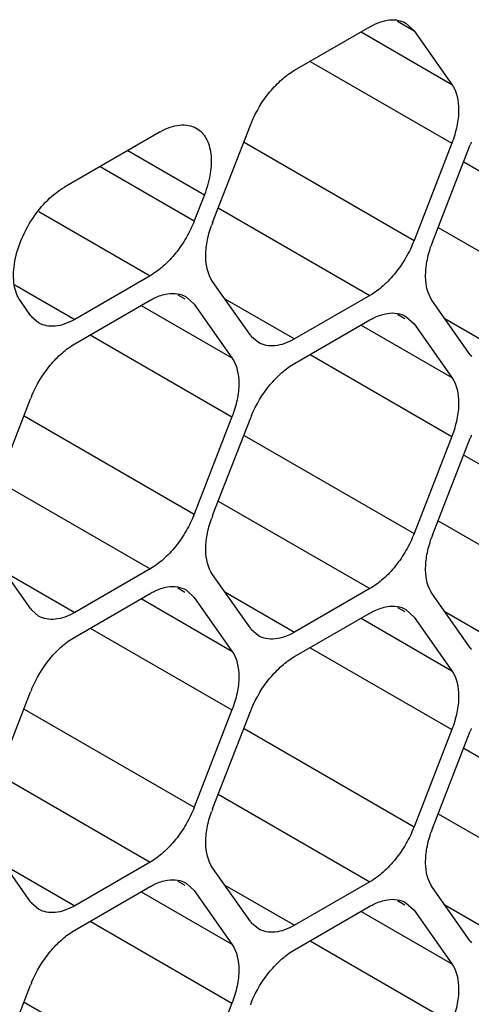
# Model space of a CAD drawing. Header units: inches. Extents: x 0 to 34, y 0 to 22.
# Tile 61 of 119: x 8.619 to 8.713, y 14.4673 to 14.672. Entities that reach past the tile are written whole.
import ezdxf

# ---------------------------------------------------------------- set-up
doc = ezdxf.new("R2010")
doc.units = ezdxf.units.IN
doc.header["$LTSCALE"] = 1.87
doc.header["$MEASUREMENT"] = 0
doc.layers.get('0').update_dxf_attribs({"linetype": 'CONTINUOUS'})

msp = doc.modelspace()

# ---------------------------------------------------------------- linework, layer by layer
at = {"color": 7, "linetype": 'CONTINUOUS'}
for p, q in [((8.6761928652, 14.6615179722), (8.6918761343, 14.6705732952)), ((8.6976204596, 14.6717403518), (8.7010617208, 14.6697534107)), ((8.6993756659, 14.6713149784), (8.7010617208, 14.6697534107)), ((8.6900197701, 14.6695014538), (8.7089033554, 14.6585983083)), ((8.7010617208, 14.6697534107), (8.7089033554, 14.6585983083)), ((8.6794141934, 14.6633779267), (8.7089033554, 14.6463512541)), ((8.659165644, 14.6298803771), (8.6670072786, 14.6500908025)), ((8.6482701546, 14.648730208), (8.6283640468, 14.6372366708)), ((8.6657063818, 14.6465545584), (8.7010617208, 14.6261408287)), ((8.7089033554, 14.6463512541), (8.7010617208, 14.6261408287)), ((8.7048830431, 14.6257997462), (8.7127246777, 14.6460101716)), ((8.6415473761, 14.6448485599), (8.6574557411, 14.6356632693)), ((8.6357792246, 14.6415181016), (8.6553443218, 14.6302214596)), ((8.7114237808, 14.6424739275), (8.7467791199, 14.6220601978)), ((8.6574557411, 14.6356632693), (8.6553443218, 14.6302214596)), ((8.62298292, 14.6321757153), (8.6461587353, 14.61879429)), ((8.6603448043, 14.6329194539), (8.6918761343, 14.6147136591)), ((8.7060622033, 14.628838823), (8.7375935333, 14.6106330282)), ((8.6461587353, 14.61879429), (8.6304754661, 14.609738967)), ((8.6670072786, 14.6064782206), (8.659165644, 14.617633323)), ((8.6180532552, 14.6169113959), (8.6304754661, 14.609738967)), ((8.6212898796, 14.6105588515), (8.6191784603, 14.6135624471)), ((8.6304754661, 14.6046440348), (8.6461587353, 14.6136993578)), ((8.6519030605, 14.6148664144), (8.6534036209, 14.6140000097)), ((8.6536582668, 14.614441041), (8.6553443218, 14.6128794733)), ((8.6553443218, 14.6128794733), (8.6631859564, 14.6017243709)), ((8.6617020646, 14.6140251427), (8.6761928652, 14.6056583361)), ((8.6918761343, 14.6147136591), (8.6761928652, 14.6056583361)), ((8.7127246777, 14.6023975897), (8.7048830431, 14.6135526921)), ((8.6443023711, 14.6126275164), (8.6631859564, 14.6017243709)), ((8.6976204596, 14.6107857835), (8.6991210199, 14.6099193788)), ((8.6229756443, 14.6089967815), (8.6215568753, 14.6102080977)), ((8.6761928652, 14.6005634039), (8.6918761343, 14.6096187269)), ((8.6993756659, 14.6103604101), (8.7010617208, 14.6087988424)), ((8.7010617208, 14.6087988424), (8.7089033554, 14.59764374)), ((8.7074194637, 14.6099445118), (8.7219102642, 14.6015777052)), ((8.6900197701, 14.6085468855), (8.7089033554, 14.59764374)), ((8.6336967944, 14.6065039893), (8.6631859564, 14.5894773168)), ((8.6686930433, 14.6049161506), (8.6672742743, 14.6061274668)), ((8.6794141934, 14.6024233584), (8.7089033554, 14.5853966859)), ((8.613448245, 14.5730064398), (8.6212898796, 14.5932168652)), ((8.6199889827, 14.589680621), (8.6553443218, 14.5692668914)), ((8.6631859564, 14.5894773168), (8.6553443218, 14.5692668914)), ((8.659165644, 14.5689258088), (8.6670072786, 14.5891362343)), ((8.6657063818, 14.5855999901), (8.7010617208, 14.5651862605)), ((8.7089033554, 14.5853966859), (8.7010617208, 14.5651862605)), ((8.7048830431, 14.5648451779), (8.7127246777, 14.5850556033)), ((8.7114237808, 14.5815193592), (8.7467791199, 14.5611056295)), ((8.6146274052, 14.5760455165), (8.6461587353, 14.5578397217)), ((8.6603448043, 14.5719648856), (8.6918761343, 14.5537590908)), ((8.7060622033, 14.5678842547), (8.7375935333, 14.5496784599)), ((8.6212898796, 14.5496042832), (8.613448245, 14.5607593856)), ((8.6461587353, 14.5578397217), (8.6304754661, 14.5487843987)), ((8.6159846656, 14.5571512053), (8.6304754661, 14.5487843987)), ((8.6670072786, 14.5455236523), (8.659165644, 14.5566787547)), ((8.6519030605, 14.5539118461), (8.6534036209, 14.5530454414)), ((8.6536582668, 14.5534864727), (8.6553443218, 14.551924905)), ((8.6918761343, 14.5537590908), (8.6761928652, 14.5447037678)), ((8.6304754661, 14.5436894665), (8.6461587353, 14.5527447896)), ((8.6443023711, 14.5516729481), (8.6631859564, 14.5407698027)), ((8.6553443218, 14.551924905), (8.6631859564, 14.5407698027)), ((8.6617020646, 14.5530705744), (8.6761928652, 14.5447037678)), ((8.7127246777, 14.5414430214), (8.7048830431, 14.5525981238)), ((8.6976204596, 14.5498312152), (8.6991210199, 14.5489648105)), ((8.6993756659, 14.5494058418), (8.7010617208, 14.5478442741)), ((8.6229756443, 14.5480422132), (8.6215568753, 14.5492535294)), ((8.6761928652, 14.5396088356), (8.6918761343, 14.5486641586)), ((8.6900197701, 14.5475923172), (8.7089033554, 14.5366891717)), ((8.7010617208, 14.5478442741), (8.7089033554, 14.5366891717)), ((8.7074194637, 14.5489899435), (8.7219102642, 14.5406231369)), ((8.6336967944, 14.5455494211), (8.6631859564, 14.5285227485)), ((8.6686930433, 14.5439615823), (8.6672742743, 14.5451728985)), ((8.6794141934, 14.5414687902), (8.7089033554, 14.5244421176)), ((8.613448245, 14.5120518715), (8.6212898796, 14.5322622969)), ((8.6199889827, 14.5287260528), (8.6553443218, 14.5083123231)), ((8.6631859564, 14.5285227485), (8.6553443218, 14.5083123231)), ((8.659165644, 14.5079712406), (8.6670072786, 14.528181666)), ((8.6657063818, 14.5246454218), (8.7010617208, 14.5042316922)), ((8.7089033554, 14.5244421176), (8.7010617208, 14.5042316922)), ((8.7048830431, 14.5038906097), (8.7127246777, 14.5241010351)), ((8.7114237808, 14.5205647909), (8.7467791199, 14.5001510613)), ((8.6146274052, 14.5150909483), (8.6461587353, 14.4968851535)), ((8.6603448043, 14.5110103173), (8.6918761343, 14.4928045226)), ((8.7060622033, 14.5069296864), (8.7375935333, 14.4887238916)), ((8.6212898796, 14.488649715), (8.613448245, 14.4998048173)), ((8.6159846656, 14.496196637), (8.6304754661, 14.4878298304)), ((8.6461587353, 14.4968851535), (8.6304754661, 14.4878298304)), ((8.6670072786, 14.484569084), (8.659165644, 14.4957241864)), ((8.6519030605, 14.4929572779), (8.6534036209, 14.4920908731)), ((8.6536582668, 14.4925319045), (8.6553443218, 14.4909703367)), ((8.6617020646, 14.4921160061), (8.6761928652, 14.4837491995)), ((8.6918761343, 14.4928045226), (8.6761928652, 14.4837491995)), ((8.6304754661, 14.4827348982), (8.6461587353, 14.4917902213)), ((8.6443023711, 14.4907183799), (8.6631859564, 14.4798152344)), ((8.6553443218, 14.4909703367), (8.6631859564, 14.4798152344)), ((8.7127246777, 14.4804884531), (8.7048830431, 14.4916435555)), ((8.6229756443, 14.4870876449), (8.6215568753, 14.4882989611)), ((8.6976204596, 14.488876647), (8.6991210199, 14.4880102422)), ((8.6993756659, 14.4884512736), (8.7010617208, 14.4868897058)), ((8.7074194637, 14.4880353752), (8.7219102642, 14.4796685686)), ((8.6761928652, 14.4786542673), (8.6918761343, 14.4877095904)), ((8.6900197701, 14.4866377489), (8.7089033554, 14.4757346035)), ((8.7010617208, 14.4868897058), (8.7089033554, 14.4757346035)), ((8.6336967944, 14.4845948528), (8.6631859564, 14.4675681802)), ((8.6686930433, 14.483007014), (8.6672742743, 14.4842183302)), ((8.6794141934, 14.4805142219), (8.7089033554, 14.4634875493)), ((8.613448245, 14.4510973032), (8.6212898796, 14.4713077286)), ((8.6199889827, 14.4677714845), (8.6553443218, 14.4473577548)), ((8.6631859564, 14.4675681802), (8.6553443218, 14.4473577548))]:
    msp.add_line(p, q, dxfattribs=at)
for centre, radius, start, end in [((8.6895248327, 14.6413520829), 0.0241537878, 157.2968945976, 158.7895258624), ((8.7352422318, 14.637271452), 0.0241537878, 157.2968945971, 158.7895258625), ((8.6811660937, 14.6213434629), 0.023598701, 158.7920724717, 160.4284236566), ((8.7268834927, 14.617262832), 0.023598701, 158.7920724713, 160.4284236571), ((8.62601212, 14.6138764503), 0.0057711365, 215.0898687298, 219.4673072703), ((8.671729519, 14.6097958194), 0.0057711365, 215.0898687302, 219.4673072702), ((8.717446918, 14.6057151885), 0.0057711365, 215.0898687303, 219.4673072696), ((8.6438074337, 14.5844781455), 0.0241537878, 157.2968945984, 158.7895258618), ((8.6895248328, 14.5803975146), 0.0241537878, 157.2968945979, 158.789525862), ((8.7352422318, 14.5763168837), 0.0241537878, 157.2968945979, 158.7895258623), ((8.6811660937, 14.5603888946), 0.023598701, 158.792072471, 160.4284236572), ((8.7268834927, 14.5563082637), 0.023598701, 158.792072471, 160.4284236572), ((8.62601212, 14.5529218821), 0.0057711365, 215.0898687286, 219.4673072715), ((8.671729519, 14.5488412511), 0.0057711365, 215.0898687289, 219.4673072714), ((8.717446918, 14.5447606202), 0.0057711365, 215.0898687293, 219.4673072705), ((8.6438074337, 14.5235235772), 0.0241537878, 157.2968945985, 158.7895258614), ((8.6895248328, 14.5194429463), 0.0241537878, 157.2968945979, 158.789525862), ((8.7352422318, 14.5153623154), 0.0241537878, 157.2968945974, 158.7895258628), ((8.6811660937, 14.4994343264), 0.023598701, 158.7920724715, 160.4284236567), ((8.7268834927, 14.4953536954), 0.023598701, 158.7920724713, 160.4284236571), ((8.62601212, 14.4919673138), 0.0057711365, 215.0898687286, 219.4673072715), ((8.671729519, 14.4878866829), 0.0057711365, 215.0898687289, 219.4673072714), ((8.717446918, 14.483806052), 0.0057711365, 215.0898687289, 219.4673072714), ((8.6438074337, 14.4625690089), 0.0241537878, 157.2968945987, 158.7895258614), ((8.6895248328, 14.458488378), 0.0241537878, 157.2968945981, 158.7895258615)]:
    msp.add_arc(centre, radius, start, end, dxfattribs=at)
for points, knots in [([(8.6918761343, 14.6705732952), (8.6925335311, 14.6709528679), (8.6938433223, 14.6715742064), (8.6958548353, 14.6720628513), (8.6977444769, 14.6720158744), (8.6988812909, 14.6716019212), (8.6993759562, 14.6713154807)], [0, 0, 0, 0, 0.2893482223, 0.5490113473, 0.7821190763, 1, 1, 1, 1]), ([(8.6672425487, 14.6506743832), (8.6682012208, 14.6529662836), (8.6701216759, 14.6561753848), (8.6734168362, 14.6596168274), (8.6752546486, 14.6609762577), (8.6761928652, 14.6615179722)], [0, 0, 0, 0, 0.5227410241, 0.7720403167, 1, 1, 1, 1]), ([(8.7089033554, 14.6585983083), (8.7099557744, 14.6571011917), (8.7105472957, 14.6539518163), (8.7100413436, 14.6497981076), (8.7093516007, 14.6475065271), (8.7089033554, 14.6463512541)], [0, 0, 0, 0, 0.4354565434, 0.7051324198, 1, 1, 1, 1]), ([(8.6482701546, 14.648730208), (8.648926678, 14.6491092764), (8.650236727, 14.6497292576), (8.6522482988, 14.6502195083), (8.6541389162, 14.6501719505), (8.6552760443, 14.6497590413), (8.6557706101, 14.6494734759)], [0, 0, 0, 0, 0.2889734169, 0.5489342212, 0.7823115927, 1, 1, 1, 1]), ([(8.6557706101, 14.6494734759), (8.6561818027, 14.6492360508), (8.6569569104, 14.6486214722), (8.6578561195, 14.6473835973), (8.6584899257, 14.6458635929), (8.6589802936, 14.6434114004), (8.6588052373, 14.6398874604), (8.6580100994, 14.6370920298), (8.6574557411, 14.6356632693)], [0, 0, 0, 0, 0.0950718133, 0.1949792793, 0.3032937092, 0.4222492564, 0.6931419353, 1, 1, 1, 1]), ([(8.6217385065, 14.6307277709), (8.6226458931, 14.6320896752), (8.6246221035, 14.6345252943), (8.627083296, 14.6364971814), (8.6283640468, 14.6372366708)], [0, 0, 0, 0, 0.5252925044, 1, 1, 1, 1]), ([(8.6191784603, 14.6135624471), (8.6184946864, 14.6145351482), (8.617872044, 14.6164008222), (8.6177037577, 14.6190367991), (8.6179732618, 14.6221545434), (8.6191493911, 14.6262090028), (8.6207614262, 14.6292612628), (8.6217385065, 14.6307277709)], [0, 0, 0, 0, 0.1959604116, 0.310478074, 0.4353676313, 0.709567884, 1, 1, 1, 1]), ([(8.6553443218, 14.6302214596), (8.6548750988, 14.6290121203), (8.6537412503, 14.6266642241), (8.6515763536, 14.6234803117), (8.6490550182, 14.6207918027), (8.6471391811, 14.6193603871), (8.6461587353, 14.61879429)], [0, 0, 0, 0, 0.2610993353, 0.522460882, 0.7721201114, 1, 1, 1, 1]), ([(8.659165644, 14.617633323), (8.6581655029, 14.6190560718), (8.6575534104, 14.6220153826), (8.6579414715, 14.6259633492), (8.6585380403, 14.6281437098), (8.6589308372, 14.6292486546)], [0, 0, 0, 0, 0.4368183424, 0.7054520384, 1, 1, 1, 1]), ([(8.7010617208, 14.6261408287), (8.7005924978, 14.6249314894), (8.6994586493, 14.6225835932), (8.6972937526, 14.6193996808), (8.6947724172, 14.6167111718), (8.6928565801, 14.6152797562), (8.6918761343, 14.6147136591)], [0, 0, 0, 0, 0.2610993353, 0.522460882, 0.7721201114, 1, 1, 1, 1]), ([(8.7048830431, 14.6135526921), (8.7038829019, 14.6149754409), (8.7032708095, 14.6179347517), (8.7036588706, 14.6218827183), (8.7042554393, 14.6240630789), (8.7046482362, 14.6251680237)], [0, 0, 0, 0, 0.4368183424, 0.7054520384, 1, 1, 1, 1]), ([(8.6461587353, 14.6136993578), (8.6464593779, 14.6138729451), (8.6476034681, 14.6144773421), (8.6488504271, 14.6149074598), (8.6497864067, 14.6150553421)], [0, 0, 0, 0, 0.2681277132, 1, 1, 1, 1]), ([(8.6497864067, 14.6150553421), (8.6504682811, 14.6151630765), (8.6518187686, 14.6151998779), (8.6531080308, 14.6147603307), (8.6536585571, 14.6144415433)], [0, 0, 0, 0, 0.5204180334, 1, 1, 1, 1]), ([(8.6918761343, 14.6096187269), (8.6921767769, 14.6097923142), (8.6933208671, 14.6103967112), (8.6945678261, 14.6108268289), (8.6955038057, 14.6109747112)], [0, 0, 0, 0, 0.2681277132, 1, 1, 1, 1]), ([(8.6955038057, 14.6109747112), (8.6961856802, 14.6110824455), (8.6975361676, 14.611119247), (8.6988254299, 14.6106796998), (8.6993759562, 14.6103609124)], [0, 0, 0, 0, 0.5204180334, 1, 1, 1, 1]), ([(8.6304754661, 14.609738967), (8.6298180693, 14.6093593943), (8.6285082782, 14.6087380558), (8.6264967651, 14.6082494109), (8.6246071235, 14.6082963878), (8.6234703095, 14.608710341), (8.6229756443, 14.6089967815)], [0, 0, 0, 0, 0.2893482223, 0.5490113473, 0.7821190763, 1, 1, 1, 1]), ([(8.6215251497, 14.5938004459), (8.6224838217, 14.5960923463), (8.6244042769, 14.5993014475), (8.6276994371, 14.6027428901), (8.6295372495, 14.6041023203), (8.6304754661, 14.6046440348)], [0, 0, 0, 0, 0.5227410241, 0.7720403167, 1, 1, 1, 1]), ([(8.6761928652, 14.6056583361), (8.6755354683, 14.6052787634), (8.6742256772, 14.6046574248), (8.6722141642, 14.60416878), (8.6703245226, 14.6042157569), (8.6691877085, 14.6046297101), (8.6686930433, 14.6049161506)], [0, 0, 0, 0, 0.2893482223, 0.5490113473, 0.7821190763, 1, 1, 1, 1]), ([(8.6631859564, 14.6017243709), (8.6642383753, 14.6002272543), (8.6648298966, 14.597077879), (8.6643239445, 14.5929241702), (8.6636342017, 14.5906325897), (8.6631859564, 14.5894773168)], [0, 0, 0, 0, 0.4354565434, 0.7051324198, 1, 1, 1, 1]), ([(8.6672425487, 14.589719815), (8.6682012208, 14.5920117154), (8.6701216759, 14.5952208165), (8.6734168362, 14.5986622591), (8.6752546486, 14.6000216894), (8.6761928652, 14.6005634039)], [0, 0, 0, 0, 0.5227410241, 0.7720403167, 1, 1, 1, 1]), ([(8.7089033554, 14.59764374), (8.7099557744, 14.5961466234), (8.7105472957, 14.5929972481), (8.7100413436, 14.5888435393), (8.7093516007, 14.5865519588), (8.7089033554, 14.5853966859)], [0, 0, 0, 0, 0.4354565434, 0.7051324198, 1, 1, 1, 1]), ([(8.6553443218, 14.5692668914), (8.6548750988, 14.568057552), (8.6537412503, 14.5657096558), (8.6515763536, 14.5625257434), (8.6490550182, 14.5598372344), (8.6471391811, 14.5584058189), (8.6461587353, 14.5578397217)], [0, 0, 0, 0, 0.2610993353, 0.522460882, 0.7721201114, 1, 1, 1, 1]), ([(8.659165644, 14.5566787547), (8.6581655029, 14.5581015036), (8.6575534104, 14.5610608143), (8.6579414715, 14.5650087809), (8.6585380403, 14.5671891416), (8.6589308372, 14.5682940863)], [0, 0, 0, 0, 0.4368183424, 0.7054520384, 1, 1, 1, 1]), ([(8.7010617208, 14.5651862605), (8.7005924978, 14.5639769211), (8.6994586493, 14.5616290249), (8.6972937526, 14.5584451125), (8.6947724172, 14.5557566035), (8.6928565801, 14.554325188), (8.6918761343, 14.5537590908)], [0, 0, 0, 0, 0.2610993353, 0.522460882, 0.7721201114, 1, 1, 1, 1]), ([(8.7048830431, 14.5525981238), (8.7038829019, 14.5540208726), (8.7032708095, 14.5569801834), (8.7036588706, 14.56092815), (8.7042554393, 14.5631085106), (8.7046482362, 14.5642134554)], [0, 0, 0, 0, 0.4368183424, 0.7054520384, 1, 1, 1, 1]), ([(8.6461587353, 14.5527447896), (8.6464593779, 14.5529183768), (8.6476034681, 14.5535227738), (8.6488504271, 14.5539528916), (8.6497864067, 14.5541007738)], [0, 0, 0, 0, 0.2681277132, 1, 1, 1, 1]), ([(8.6497864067, 14.5541007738), (8.6504682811, 14.5542085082), (8.6518187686, 14.5542453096), (8.6531080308, 14.5538057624), (8.6536585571, 14.553486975)], [0, 0, 0, 0, 0.5204180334, 1, 1, 1, 1]), ([(8.6918761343, 14.5486641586), (8.6921767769, 14.5488377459), (8.6933208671, 14.5494421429), (8.6945678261, 14.5498722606), (8.6955038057, 14.5500201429)], [0, 0, 0, 0, 0.2681277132, 1, 1, 1, 1]), ([(8.6955038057, 14.5500201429), (8.6961856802, 14.5501278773), (8.6975361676, 14.5501646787), (8.6988254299, 14.5497251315), (8.6993759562, 14.5494063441)], [0, 0, 0, 0, 0.5204180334, 1, 1, 1, 1]), ([(8.6304754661, 14.5487843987), (8.6298180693, 14.548404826), (8.6285082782, 14.5477834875), (8.6264967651, 14.5472948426), (8.6246071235, 14.5473418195), (8.6234703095, 14.5477557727), (8.6229756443, 14.5480422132)], [0, 0, 0, 0, 0.2893482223, 0.5490113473, 0.7821190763, 1, 1, 1, 1]), ([(8.6215251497, 14.5328458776), (8.6224838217, 14.535137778), (8.6244042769, 14.5383468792), (8.6276994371, 14.5417883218), (8.6295372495, 14.543147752), (8.6304754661, 14.5436894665)], [0, 0, 0, 0, 0.5227410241, 0.7720403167, 1, 1, 1, 1]), ([(8.6761928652, 14.5447037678), (8.6755354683, 14.5443241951), (8.6742256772, 14.5437028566), (8.6722141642, 14.5432142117), (8.6703245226, 14.5432611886), (8.6691877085, 14.5436751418), (8.6686930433, 14.5439615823)], [0, 0, 0, 0, 0.2893482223, 0.5490113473, 0.7821190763, 1, 1, 1, 1]), ([(8.6631859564, 14.5407698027), (8.6642383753, 14.539272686), (8.6648298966, 14.5361233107), (8.6643239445, 14.531969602), (8.6636342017, 14.5296780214), (8.6631859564, 14.5285227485)], [0, 0, 0, 0, 0.4354565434, 0.7051324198, 1, 1, 1, 1]), ([(8.6672425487, 14.5287652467), (8.6682012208, 14.5310571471), (8.6701216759, 14.5342662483), (8.6734168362, 14.5377076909), (8.6752546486, 14.5390671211), (8.6761928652, 14.5396088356)], [0, 0, 0, 0, 0.5227410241, 0.7720403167, 1, 1, 1, 1]), ([(8.7089033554, 14.5366891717), (8.7099557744, 14.5351920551), (8.7105472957, 14.5320426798), (8.7100413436, 14.527888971), (8.7093516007, 14.5255973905), (8.7089033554, 14.5244421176)], [0, 0, 0, 0, 0.4354565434, 0.7051324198, 1, 1, 1, 1]), ([(8.6553443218, 14.5083123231), (8.6548750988, 14.5071029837), (8.6537412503, 14.5047550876), (8.6515763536, 14.5015711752), (8.6490550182, 14.4988826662), (8.6471391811, 14.4974512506), (8.6461587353, 14.4968851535)], [0, 0, 0, 0, 0.2610993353, 0.522460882, 0.7721201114, 1, 1, 1, 1]), ([(8.659165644, 14.4957241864), (8.6581655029, 14.4971469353), (8.6575534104, 14.5001062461), (8.6579414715, 14.5040542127), (8.6585380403, 14.5062345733), (8.6589308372, 14.507339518)], [0, 0, 0, 0, 0.4368183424, 0.7054520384, 1, 1, 1, 1]), ([(8.7010617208, 14.5042316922), (8.7005924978, 14.5030223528), (8.6994586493, 14.5006744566), (8.6972937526, 14.4974905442), (8.6947724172, 14.4948020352), (8.6928565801, 14.4933706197), (8.6918761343, 14.4928045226)], [0, 0, 0, 0, 0.2610993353, 0.522460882, 0.7721201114, 1, 1, 1, 1]), ([(8.7048830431, 14.4916435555), (8.7038829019, 14.4930663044), (8.7032708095, 14.4960256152), (8.7036588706, 14.4999735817), (8.7042554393, 14.5021539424), (8.7046482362, 14.5032588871)], [0, 0, 0, 0, 0.4368183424, 0.7054520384, 1, 1, 1, 1]), ([(8.6461587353, 14.4917902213), (8.6464593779, 14.4919638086), (8.6476034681, 14.4925682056), (8.6488504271, 14.4929983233), (8.6497864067, 14.4931462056)], [0, 0, 0, 0, 0.2681277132, 1, 1, 1, 1]), ([(8.6497864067, 14.4931462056), (8.6504682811, 14.4932539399), (8.6518187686, 14.4932907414), (8.6531080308, 14.4928511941), (8.6536585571, 14.4925324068)], [0, 0, 0, 0, 0.5204180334, 1, 1, 1, 1]), ([(8.6918761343, 14.4877095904), (8.6921767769, 14.4878831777), (8.6933208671, 14.4884875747), (8.6945678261, 14.4889176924), (8.6955038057, 14.4890655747)], [0, 0, 0, 0, 0.2681277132, 1, 1, 1, 1]), ([(8.6955038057, 14.4890655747), (8.6961856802, 14.489173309), (8.6975361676, 14.4892101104), (8.6988254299, 14.4887705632), (8.6993759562, 14.4884517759)], [0, 0, 0, 0, 0.5204180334, 1, 1, 1, 1]), ([(8.6304754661, 14.4878298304), (8.6298180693, 14.4874502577), (8.6285082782, 14.4868289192), (8.6264967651, 14.4863402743), (8.6246071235, 14.4863872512), (8.6234703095, 14.4868012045), (8.6229756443, 14.4870876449)], [0, 0, 0, 0, 0.2893482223, 0.5490113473, 0.7821190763, 1, 1, 1, 1]), ([(8.6215251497, 14.4718913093), (8.6224838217, 14.4741832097), (8.6244042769, 14.4773923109), (8.6276994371, 14.4808337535), (8.6295372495, 14.4821931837), (8.6304754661, 14.4827348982)], [0, 0, 0, 0, 0.5227410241, 0.7720403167, 1, 1, 1, 1]), ([(8.6761928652, 14.4837491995), (8.6755354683, 14.4833696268), (8.6742256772, 14.4827482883), (8.6722141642, 14.4822596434), (8.6703245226, 14.4823066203), (8.6691877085, 14.4827205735), (8.6686930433, 14.483007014)], [0, 0, 0, 0, 0.2893482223, 0.5490113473, 0.7821190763, 1, 1, 1, 1]), ([(8.6631859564, 14.4798152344), (8.6642383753, 14.4783181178), (8.6648298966, 14.4751687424), (8.6643239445, 14.4710150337), (8.6636342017, 14.4687234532), (8.6631859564, 14.4675681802)], [0, 0, 0, 0, 0.4354565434, 0.7051324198, 1, 1, 1, 1]), ([(8.6672425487, 14.4678106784), (8.6682012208, 14.4701025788), (8.6701216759, 14.47331168), (8.6734168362, 14.4767531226), (8.6752546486, 14.4781125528), (8.6761928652, 14.4786542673)], [0, 0, 0, 0, 0.5227410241, 0.7720403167, 1, 1, 1, 1]), ([(8.7089033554, 14.4757346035), (8.7099557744, 14.4742374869), (8.7105472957, 14.4710881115), (8.7100413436, 14.4669344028), (8.7093516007, 14.4646428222), (8.7089033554, 14.4634875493)], [0, 0, 0, 0, 0.4354565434, 0.7051324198, 1, 1, 1, 1])]:
    msp.add_open_spline(points, degree=3, knots=knots, dxfattribs=at)

doc.saveas('drawing.dxf')
